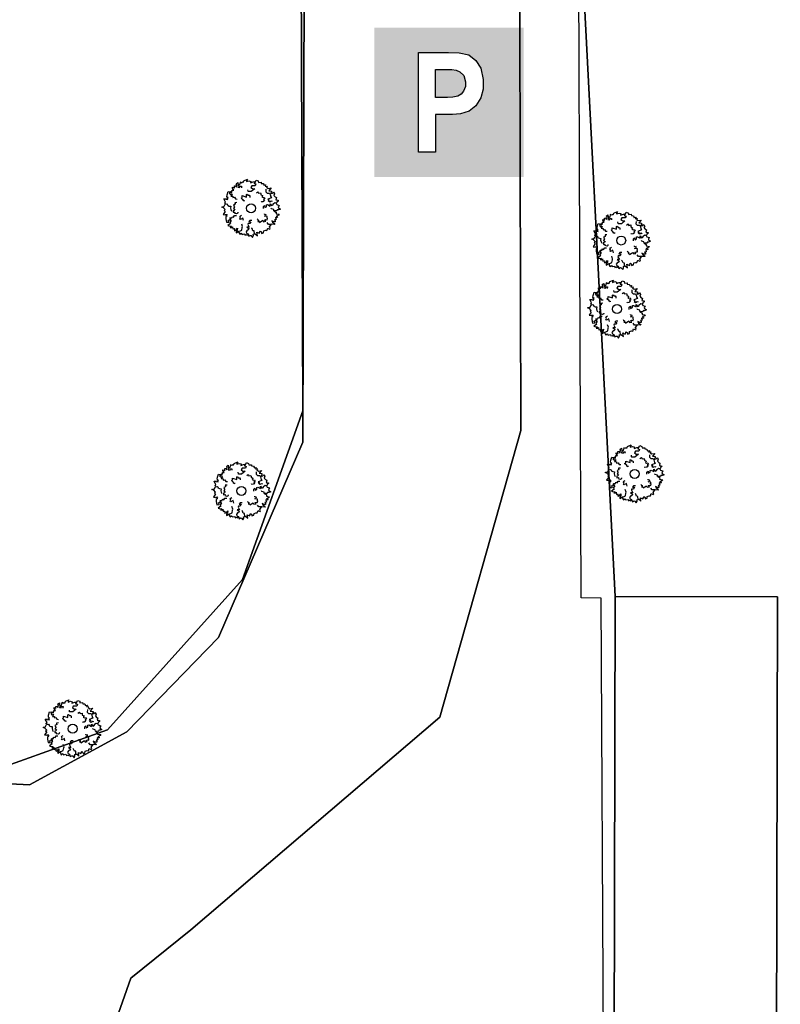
# Model space of a CAD drawing. Header units: metres. Extents: x 339653 to 341672, y 5744753 to 5747397.
# Tile 107 of 256: x 340508 to 340534, y 5745865 to 5745898. Entities that reach past the tile are written whole.
import ezdxf

# ---------------------------------------------------------------- set-up
doc = ezdxf.new("R2010")
doc.units = ezdxf.units.M
doc.header["$LTSCALE"] = 0.03
for name, color, linetype, lineweight in [('B-Baum', 83, 'Continuous', 25), ('B-Gebäude', 15, 'Continuous', 35), ('Siedlung', 7, 'Continuous', 25), ('Verkehr', 7, 'Continuous', 25)]:
    doc.layers.add(name, color=color, linetype=linetype, lineweight=lineweight)
for name, color, linetype in [('BAEUME__AKTUELLER_DATENSTAND_', 7, 'Continuous'), ('UMRINGE_FAHRBAHN', 7, 'Continuous'), ('UMRINGE_GEBAEUDE', 7, 'Continuous'), ('UMRINGE_GEBAEUDE_FUER_GEWERBE__', 7, 'Continuous'), ('UMRINGE_GEHWEG', 7, 'Continuous'), ('UMRINGE_GRUENSTREIFEN', 7, 'Continuous')]:
    doc.layers.add(name, color=color, linetype=linetype)

# ---------------------------------------------------------------- blocks, each defined once
blk = doc.blocks.new('2C00108')
at = {"layer": 'B-Baum'}
for p, q in [((1.194, 3.495), (1.109, 3.447)), ((2.223, 3.668), (2.162, 3.605)), ((0.685, 2.973), (0.565, 3.039)), ((0.263, 2.233), (0.229, 2.208)), ((3.675, 2.318), (3.626, 2.281)), ((0.63, 1.133), (0.611, 1.164)), ((3.282, 0.821), (3.327, 0.882)), ((1.153, 0.361), (1.153, 0.408)), ((1.735, 0.202), (1.756, 0.237)), ((2.181, 0.231), (2.233, 0.246))]:
    blk.add_line(p, q, dxfattribs=at)
for points in [[(0.685, 2.973), (0.644, 3.073), (0.705, 3.073), (0.705, 3.16), (0.819, 3.16), (0.732, 3.291), (0.732, 3.347), (0.806, 3.329), (0.846, 3.279), (0.846, 3.429), (0.934, 3.447), (0.934, 3.391), (0.981, 3.347), (1.021, 3.51), (0.961, 3.566), (1.082, 3.653), (1.095, 3.529), (1.109, 3.447), (1.082, 3.347), (1.21, 3.322), (1.21, 3.416), (1.324, 3.416), (1.311, 3.31)], [(1.396, 3.695), (1.346, 3.624), (1.233, 3.679), (1.194, 3.495)], [(1.396, 3.695), (1.456, 3.674), (1.482, 3.768), (1.718, 3.874), (1.657, 3.774), (1.657, 3.718), (1.819, 3.768), (1.933, 3.736), (1.92, 3.637), (2.108, 3.705), (2.196, 3.718), (2.162, 3.605), (2.283, 3.574), (2.236, 3.449), (2.007, 3.449), (1.947, 3.337), (2.061, 3.262), (2.209, 3.249), (1.974, 3.062), (1.772, 3.062), (1.758, 3.074), (1.745, 3.181)], [(2.223, 3.668), (2.297, 3.824), (2.438, 3.768), (2.452, 3.668), (2.627, 3.687), (2.64, 3.605), (2.775, 3.587), (2.802, 3.524), (2.802, 3.48), (2.95, 3.499), (2.889, 3.418), (3.051, 3.405), (2.99, 3.349), (3.103, 3.265)], [(3.103, 3.265), (3.299, 3.303), (3.143, 3.113), (3.321, 3.094), (3.321, 3.008), (3.287, 2.974), (3.297, 2.931), (3.393, 2.946), (3.45, 3.018), (3.532, 2.917), (3.479, 2.797), (3.56, 2.696), (3.645, 2.663), (3.609, 2.505), (3.647, 2.5), (3.757, 2.485), (3.762, 2.423), (3.676, 2.361), (3.675, 2.318)], [(0.263, 2.233), (0.188, 2.296), (0.263, 2.352), (0.141, 2.577), (0.289, 2.577), (0.276, 2.558), (0.417, 2.539), (0.363, 2.633), (0.431, 2.633), (0.35, 2.714), (0.363, 2.845), (0.431, 3.064), (0.565, 3.039), (0.565, 2.964), (0.505, 2.952), (0.592, 2.852), (0.653, 2.902), (0.693, 2.883), (0.619, 2.758), (0.754, 2.746), (0.754, 2.658), (0.855, 2.683), (0.915, 2.564), (1.026, 2.56)], [(1.505, 2.466), (1.505, 2.416), (1.404, 2.479), (1.451, 2.504), (1.404, 2.516), (1.29, 2.622), (1.364, 2.666), (1.364, 2.785), (1.653, 2.691), (1.653, 2.872), (1.693, 2.891), (1.754, 2.81), (1.842, 2.81), (1.868, 2.754), (1.868, 2.666)], [(2.312, 2.972), (2.42, 3.041), (2.434, 3.013), (2.465, 2.951), (2.596, 2.975), (2.607, 2.924), (2.601, 2.845), (2.724, 2.795), (2.698, 2.712), (2.674, 2.7), (2.755, 2.657), (2.827, 2.679), (2.884, 2.595), (2.796, 2.544), (2.848, 2.501), (2.759, 2.393), (2.735, 2.381), (2.646, 2.364), (2.626, 2.404)], [(2.952, 3.213), (2.939, 3.045), (3.027, 2.957), (3.192, 2.957), (3.239, 2.87), (3.271, 2.709), (3.318, 2.641), (3.075, 2.549), (3.168, 2.476), (3.094, 2.451), (3.2, 2.382), (3.293, 2.441), (3.365, 2.414)], [(0.244, 1.852), (0.114, 1.977), (0, 2.027), (0.054, 2.046), (0.141, 2.046), (0.229, 2.208), (0.35, 2.233), (0.404, 2.177), (0.39, 2.14), (0.505, 2.09), (0.606, 2.077), (0.592, 1.952), (0.619, 1.852), (0.666, 1.759)], [(1.015, 2.321), (0.887, 2.313), (0.892, 2.282), (0.903, 2.214), (0.783, 2.156), (0.805, 2.109), (0.856, 2.048), (0.786, 1.935), (0.856, 1.883), (0.883, 1.888), (0.842, 1.805), (0.771, 1.78), (0.774, 1.68), (0.875, 1.69), (0.859, 1.624), (0.994, 1.59), (1.021, 1.594), (1.103, 1.633), (1.096, 1.676)], [(2.778, 1.919), (2.778, 2.056), (2.852, 2.125), (2.866, 1.987), (2.987, 2.05), (2.987, 2.175), (3.054, 2.187), (3.229, 2.094), (3.229, 2.25), (3.317, 2.118), (3.431, 2.175), (3.431, 2.231), (3.539, 2.318), (3.626, 2.281), (3.673, 2.187), (3.835, 2.137), (3.774, 2.037), (3.788, 1.975), (3.916, 1.887), (3.788, 1.831), (3.7, 1.837), (3.687, 1.762), (3.485, 1.769), (3.471, 1.856), (3.33, 1.906), (3.29, 1.95)], [(0.244, 1.852), (0.165, 1.797), (0.233, 1.734), (0.091, 1.522), (0.239, 1.507), (0.227, 1.527), (0.369, 1.533), (0.307, 1.444), (0.374, 1.438), (0.286, 1.365), (0.287, 1.233), (0.333, 1.009), (0.469, 1.021), (0.476, 1.096), (0.417, 1.114), (0.514, 1.205), (0.569, 1.15), (0.611, 1.164), (0.55, 1.296), (0.685, 1.295), (0.693, 1.383), (0.791, 1.348), (0.863, 1.46), (0.978, 1.454)], [(1.452, 1.119), (1.411, 1.292), (1.256, 1.199), (1.219, 1.224), (1.258, 1.318), (1.213, 1.393), (1.247, 1.445), (1.322, 1.49)], [(2.366, 1.238), (2.385, 1.207), (2.385, 1.188), (2.459, 1.157), (2.459, 1.107), (2.419, 1.069), (2.52, 1.057), (2.52, 1.001), (2.748, 1.15), (2.796, 1.05), (2.937, 1.075), (2.863, 1.157), (2.95, 1.188), (3.038, 1.175), (3.051, 1.269), (3.024, 1.275), (3.038, 1.394), (2.849, 1.413), (2.964, 1.463), (2.95, 1.531), (2.897, 1.513), (2.849, 1.544), (2.849, 1.581)], [(3.485, 1.769), (3.609, 1.694), (3.636, 1.675), (3.623, 1.582), (3.838, 1.544), (3.798, 1.494), (3.636, 1.394), (3.751, 1.363), (3.663, 1.313), (3.596, 1.338), (3.636, 1.195), (3.522, 1.17), (3.576, 1.126), (3.576, 1.038), (3.475, 1.038), (3.34, 1.107), (3.394, 1.007), (3.509, 0.938), (3.535, 0.864), (3.327, 0.882), (3.226, 0.87), (3.125, 0.87), (3.035, 0.995)], [(0.63, 1.133), (0.558, 1.028), (0.541, 0.999), (0.592, 0.92), (0.412, 0.796), (0.47, 0.767), (0.658, 0.744), (0.567, 0.668), (0.668, 0.659), (0.718, 0.71), (0.742, 0.562), (0.856, 0.587), (0.825, 0.525), (0.862, 0.446), (0.953, 0.488), (1.047, 0.606), (1.04, 0.493), (0.965, 0.383), (0.971, 0.304), (1.153, 0.408), (1.25, 0.438), (1.342, 0.48), (1.377, 0.662), (1.391, 0.729), (1.333, 0.888)], [(2.009, 1.137), (1.872, 1.135), (1.805, 1.059), (1.942, 1.048), (1.882, 0.926), (1.757, 0.924), (1.745, 0.856), (1.842, 0.683), (1.686, 0.68), (1.819, 0.595), (1.764, 0.48), (1.708, 0.479), (1.622, 0.37), (1.661, 0.283), (1.756, 0.237), (1.808, 0.077), (1.907, 0.139), (1.97, 0.126), (2.06, 0), (2.114, 0.129), (2.106, 0.216), (2.181, 0.231), (2.171, 0.433), (2.083, 0.445), (2.031, 0.585), (1.987, 0.625)], [(2.233, 0.246), (2.379, 0.11), (2.348, 0.353), (2.508, 0.275), (2.554, 0.348), (2.544, 0.394), (2.575, 0.425), (2.648, 0.362), (2.659, 0.271), (2.781, 0.313), (2.8, 0.442), (2.923, 0.485), (3.013, 0.467), (3.066, 0.621), (3.101, 0.604), (3.202, 0.558), (3.239, 0.608), (3.199, 0.707), (3.282, 0.821)], [(1.153, 0.361), (1.153, 0.327), (1.207, 0.206), (1.31, 0.283), (1.36, 0.201), (1.518, 0.239), (1.545, 0.146), (1.616, 0.185), (1.698, 0.141), (1.735, 0.202)]]:
    blk.add_lwpolyline(points, dxfattribs=at)
blk.add_circle((1.961, 1.94), 0.3, dxfattribs=at)
blk = doc.blocks.new('CIRCLE')
at = {"layer": 'B-Baum'}
blk.add_blockref('2C00108', (-1.978, -1.95), dxfattribs=at)
blk = doc.blocks.new('Parkplatz')
h = blk.add_hatch(color=256)
h.paths.add_polyline_path([(-0.5, -0.5), (-0.5, 0.5), (0.5, 0.5), (0.5, -0.5)], flags=0)
h.paths.add_polyline_path([(-0.089551, -0.333615), (-0.089551, -0.08078), (0.023369, -0.080775), (0.07817, -0.076331), (0.136426, -0.059544), (0.180861, -0.023504), (0.213875, 0.030375), (0.228192, 0.087646), (0.229673, 0.152323), (0.213382, 0.22934), (0.180797, 0.280193), (0.133406, 0.317721), (0.068729, 0.331544), (-0.003847, 0.335), (-0.204256, 0.335), (-0.204256, -0.333615)], flags=0)
h.paths.add_polyline_path([(-0.089551, 0.032889), (-0.089551, 0.219975), (0.018453, 0.219966), (0.049312, 0.216752), (0.073099, 0.204537), (0.098814, 0.179465), (0.111673, 0.137034), (0.11103, 0.106819), (0.097527, 0.074033), (0.081458, 0.054102), (0.06024, 0.04189), (0.025527, 0.034175), (-0.009832, 0.031601)], flags=0)
for p, q in [((-0.204256, -0.333615), (-0.204256, 0.335)), ((-0.204256, 0.335), (-0.003847, 0.335)), ((-0.003847, 0.335), (0.068729, 0.331544)), ((0.068729, 0.331544), (0.133406, 0.317721)), ((0.133406, 0.317721), (0.180797, 0.280193)), ((0.180797, 0.280193), (0.213382, 0.22934)), ((-0.089551, 0.032889), (-0.089551, 0.219975)), ((-0.089551, 0.219975), (0.018453, 0.219966)), ((0.018453, 0.219966), (0.049312, 0.216752)), ((0.049312, 0.216752), (0.073099, 0.204537)), ((0.073099, 0.204537), (0.098814, 0.179465)), ((0.213382, 0.22934), (0.229673, 0.152323)), ((0.098814, 0.179465), (0.111673, 0.137034)), ((0.111673, 0.137034), (0.11103, 0.106819)), ((0.229673, 0.152323), (0.228192, 0.087646)), ((0.097527, 0.074033), (0.081458, 0.054102)), ((0.11103, 0.106819), (0.097527, 0.074033)), ((0.228192, 0.087646), (0.213875, 0.030375)), ((-0.009832, 0.031601), (-0.089551, 0.032889)), ((0.025527, 0.034175), (-0.009832, 0.031601)), ((0.06024, 0.04189), (0.025527, 0.034175)), ((0.081458, 0.054102), (0.06024, 0.04189)), ((0.213875, 0.030375), (0.180861, -0.023504)), ((0.136426, -0.059544), (0.07817, -0.076331)), ((0.180861, -0.023504), (0.136426, -0.059544)), ((0.023369, -0.080775), (-0.089551, -0.08078)), ((-0.089551, -0.08078), (-0.089551, -0.333615)), ((0.07817, -0.076331), (0.023369, -0.080775)), ((-0.089551, -0.333615), (-0.204256, -0.333615))]:
    blk.add_line(p, q)

msp = doc.modelspace()

# ---------------------------------------------------------------- linework, layer by layer
at = {"layer": 'B-Gebäude'}
msp.add_lwpolyline([(340533.492, 5745878.182), (340533.463, 5745863.067), (340528.019, 5745863.079), (340528.048, 5745878.194)], close=True, dxfattribs=at)
msp.add_lwpolyline([(340528.048, 5745878.194), (340533.492, 5745878.182)], dxfattribs=at)
at = {"layer": 'Siedlung', "color": 83}
for points in [[(340495.728, 5745919.171), (340496.858, 5745920.693), (340498.828, 5745924.371), (340513.746, 5745945.683), (340518.779, 5745947.416), (340562.122, 5745947.526), (340562.164, 5745950.527), (340681.999, 5745950.851), (340685.011, 5745946.856), (340685.145, 5745863.082), (340684.15, 5745863.074), (340528.012, 5745861.864), (340528.019, 5745863.079), (340528.048, 5745878.194), (340526.638, 5745905.598), (340522.968, 5745913.793), (340516.589, 5745918.87), (340510.777, 5745921.07), (340504.737, 5745921.703), (340496.87, 5745919.491)], [(340488.245, 5745906.028), (340496.964, 5745910.169), (340501.413, 5745912.281), (340505.992, 5745911.573), (340511.459, 5745908.952), (340516.092, 5745904.275), (340517.626, 5745898.709), (340517.584, 5745883.364), (340514.761, 5745876.812), (340511.693, 5745873.66), (340508.425, 5745871.878), (340504.737, 5745872.071), (340497.32, 5745875.49), (340497.299, 5745877.625)]]:
    msp.add_lwpolyline(points, close=True, dxfattribs=at)
at = {"layer": 'UMRINGE_FAHRBAHN', "color": 83}
for points in [[(340496.657, 5745868.324, 0), (340497.066, 5745861.255, 0), (340497.224, 5745860.478, 0), (340499.343, 5745864.544, 0), (340502.227, 5745865.335, 0), (340505.675, 5745862.873, 0), (340510.92, 5745862.829, 0), (340511.826, 5745865.399, 0), (340513.833, 5745867.017, 0), (340522.181, 5745874.148, 0), (340524.888, 5745883.755, 0), (340524.843, 5745901.911, 0), (340521.006, 5745913.259, 0), (340512.872, 5745919.1, 0)], [(340493.824, 5745908.718, 0), (340497.536, 5745911.377, 0), (340503.466, 5745912.513, 0), (340509.312, 5745910.64, 0), (340513.934, 5745907.446, 0), (340517.018, 5745901.904, 0), (340517.528, 5745899.221, 0), (340517.59, 5745884.417, 0), (340515.567, 5745878.766, 0), (340511.037, 5745873.718, 0), (340506.214, 5745872.006, 0), (340501.385, 5745873.337, 0), (340498.544, 5745875.536, 0), (340496.972, 5745886.45, 0), (340495.233, 5745893.077, 0), (340491.485, 5745902.2, 0), (340490.839, 5745903.517, 0), (340493.824, 5745908.718, 0)]]:
    msp.add_polyline3d(points, dxfattribs=at)
at = {"layer": 'UMRINGE_GEBAEUDE', "color": 83}
msp.add_polyline3d([(340533.492, 5745878.182, 0), (340528.048, 5745878.194, 0), (340528.019, 5745863.079, 0), (340533.463, 5745863.067, 0), (340533.492, 5745878.182, 0)], dxfattribs=at)
at = {"layer": 'UMRINGE_GEBAEUDE_FUER_GEWERBE__', "color": 83}
msp.add_polyline3d([(340533.492, 5745878.182, 0), (340528.048, 5745878.194, 0), (340528.019, 5745863.079, 0), (340533.463, 5745863.067, 0), (340533.492, 5745878.182, 0)], dxfattribs=at)
at = {"layer": 'UMRINGE_GEHWEG', "color": 83}
msp.add_polyline3d([(340512.872, 5745919.1, 0), (340521.006, 5745913.259, 0), (340524.843, 5745901.911, 0), (340524.888, 5745883.755, 0), (340522.181, 5745874.148, 0), (340513.833, 5745867.017, 0), (340511.826, 5745865.399, 0), (340510.92, 5745862.829, 0), (340515.801, 5745863.043, 0), (340519.223, 5745863.092, 0), (340527.666, 5745863.213, 0), (340527.579, 5745878.139, 0), (340526.918, 5745878.146, 0), (340526.883, 5745886.68, 0), (340526.82, 5745902.05, 0), (340522.558, 5745914.486, 0), (340513.588, 5745920.952, 0)], dxfattribs=at)
at = {"layer": 'UMRINGE_GRUENSTREIFEN', "color": 83}
msp.add_polyline3d([(340493.824, 5745908.718, 0), (340490.839, 5745903.517, 0), (340491.485, 5745902.2, 0), (340495.027, 5745903.644, 0), (340502.983, 5745882.999, 0), (340501.348, 5745875.84, 0), (340498.544, 5745875.536, 0), (340501.385, 5745873.337, 0), (340506.214, 5745872.006, 0), (340511.037, 5745873.718, 0), (340515.567, 5745878.766, 0), (340517.59, 5745884.417, 0), (340517.528, 5745899.221, 0), (340517.018, 5745901.904, 0), (340513.934, 5745907.446, 0), (340509.312, 5745910.64, 0), (340503.466, 5745912.513, 0), (340497.536, 5745911.377, 0), (340493.824, 5745908.718, 0)], dxfattribs=at)
at = {"layer": 'Verkehr', "color": 83}
msp.add_lwpolyline([(340516.589, 5745918.87), (340522.968, 5745913.793), (340526.638, 5745905.598), (340528.048, 5745878.194), (340528.019, 5745863.079), (340528.012, 5745861.864), (340497.46, 5745861.627), (340497.32, 5745875.49), (340504.737, 5745872.071), (340508.425, 5745871.878), (340511.693, 5745873.66), (340514.761, 5745876.812), (340517.584, 5745883.364), (340517.626, 5745898.709), (340516.092, 5745904.275), (340511.459, 5745908.952), (340505.992, 5745911.573), (340501.413, 5745912.281), (340496.964, 5745910.169), (340488.245, 5745906.028), (340487.562, 5745908.17), (340495.728, 5745919.171)], dxfattribs=at)

# ---------------------------------------------------------------- block references
at = {"layer": 'BAEUME__AKTUELLER_DATENSTAND_', "xscale": 0.5027541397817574, "yscale": 0.5027541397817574, "zscale": 0.5027541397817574}
for p in [(340515.861, 5745891.208), (340528.262, 5745890.129), (340528.124, 5745887.832), (340528.715, 5745882.307), (340515.537, 5745881.737), (340509.88, 5745873.766)]:
    msp.add_blockref('CIRCLE', p, dxfattribs=at)
at = {"layer": 'Verkehr', "color": 83, "xscale": 5, "yscale": 5, "zscale": 5}
msp.add_blockref('Parkplatz', (340522.483, 5745894.755), dxfattribs=at)

doc.saveas('drawing.dxf')
